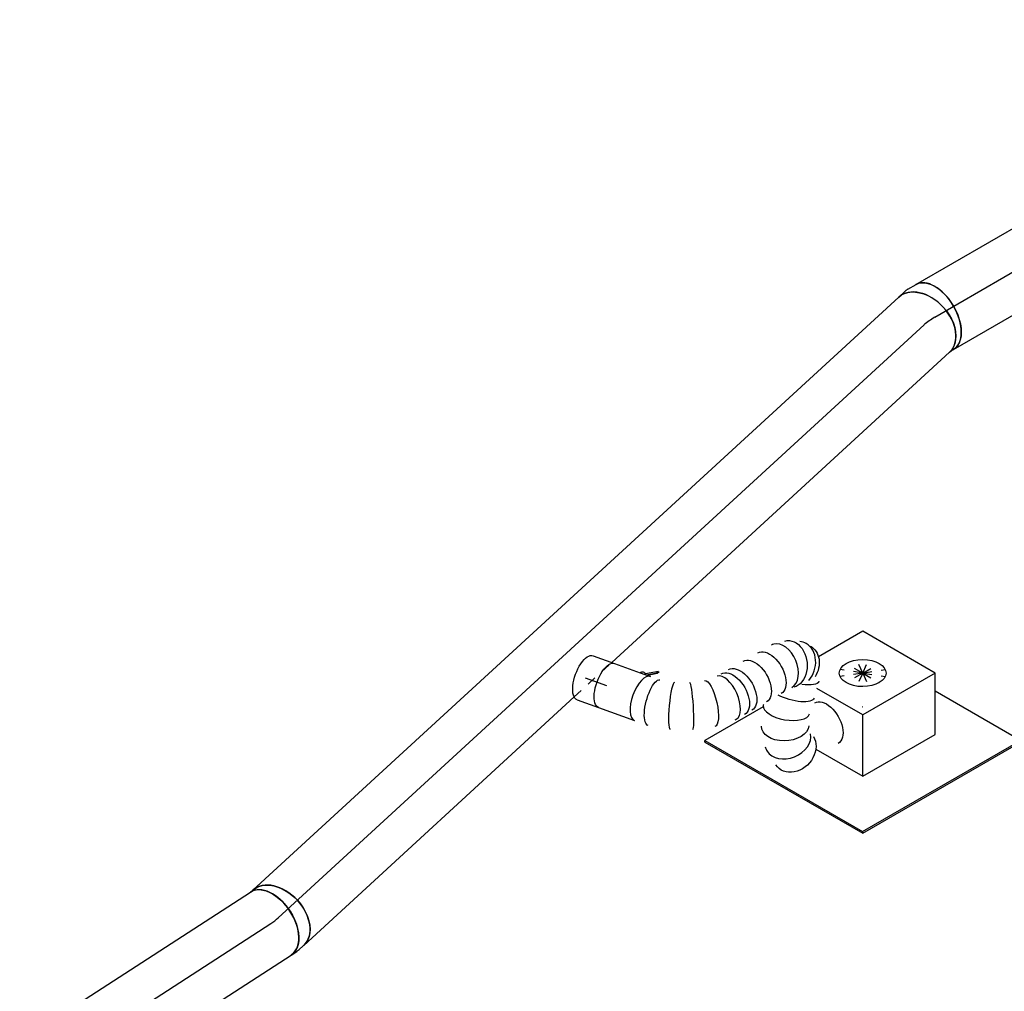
# Model space of a CAD drawing. Extents: x -257677 to 221252, y -185516 to 120782.
# Tile 31 of 171: x -88201 to -85579, y 2145 to 4734. Entities that reach past the tile are written whole.
import ezdxf
from ezdxf.enums import TextEntityAlignment as Align
from ezdxf.lldxf.tags import DXFTag

# ---------------------------------------------------------------- set-up
doc = ezdxf.new("R2010")
doc.units = 0
doc.header["$LTSCALE"] = 50
doc.linetypes.add('STREEPJES', pattern=[0.1, 0.05, -0.05])
doc.layers.get('0').update_dxf_attribs({"linetype": 'CONTINUOUS'})
for name, color, linetype in [('WL570---_TOEVOER', 3, 'CONTINUOUS'), ('WL570---_TOEVOER_HL', 8, 'CONTINUOUS'), ('WL570---_TOEVOER_RST', 2, 'CONTINUOUS'), ('WL570---_TOEVOER_RST_HL', 1, 'CONTINUOUS'), ('WM570---_TOEVOER_PR', 1, 'CONTINUOUS'), ('WM570---_TOEVOER_RST_PR', 1, 'CONTINUOUS')]:
    doc.layers.add(name, color=color, linetype=linetype)
doc.styles.add('BURO-018', font='ARIAL.TTF', dxfattribs={"height": 63})
tags = doc.linetypes.add('CENTER2', pattern=[28.575, 19.05, -3.175, 3.175, -3.175]).pattern_tags.tags
tags[10:11] = [DXFTag(74, 4), DXFTag(75, 0), DXFTag(340, '0'), DXFTag(46, 1.0), DXFTag(50, 0.0), DXFTag(44, 0.0), DXFTag(45, 0.0)]
tags[8:9] = [DXFTag(74, 4), DXFTag(75, 0), DXFTag(340, '0'), DXFTag(46, 1.0), DXFTag(50, 0.0), DXFTag(44, 0.0), DXFTag(45, 0.0)]
tags[6:7] = [DXFTag(74, 4), DXFTag(75, 0), DXFTag(340, '0'), DXFTag(46, 1.0), DXFTag(50, 0.0), DXFTag(44, 0.0), DXFTag(45, 0.0)]
tags[4:5] = [DXFTag(74, 4), DXFTag(75, 0), DXFTag(340, '0'), DXFTag(46, 1.0), DXFTag(50, 0.0), DXFTag(44, 0.0), DXFTag(45, 0.0)]

# ---------------------------------------------------------------- blocks, each defined once
blk = doc.blocks.new('*U1772')
at = {"color": 0, "ltscale": 10}
for p, q in [((0, 100, 11504.5), (1411.2, 100, 11504.5)), ((0, -100, 11504.5), (1411.2, -100, 11504.5))]:
    blk.add_line(p, q, dxfattribs=at)
blk.add_ellipse((0, 0, 11504.5), major_axis=(0, 100), ratio=0.57735, start_param=3.141593, end_param=6.283185, dxfattribs=at)
at = {"layer": 'WL570---_TOEVOER_HL', "linetype": 'CENTER2'}
blk.add_line((0, 0, 11504.5), (1411.2, 0, 11504.5), dxfattribs=at)
at = {"layer": 'WM570---_TOEVOER_PR', "color": 1, "style": 'BURO-018'}
blk.add_attdef('POSNR', text='', height=90, dxfattribs=at).set_placement((0, 0), align=Align.MIDDLE)
blk = doc.blocks.new('*U1773')
at = {"color": 0, "ltscale": 10}
for p, q in [((-16.5, 100, 11491.3), (6.6, 100, 11491.3)), ((15.6, 99, 11491.3), (40.2, 93.5, 11491.3)), ((-16.5, -100, 11491.3), (-11.1, -100, 11491.3)), ((-11.1, -100, 11491.3), (-3.8, -101.6, 11491.3))]:
    blk.add_line(p, q, dxfattribs=at)
for centre, major_axis, ratio, start_param, end_param in [((-16.5, 0, 11491.3), (0, 100), 0.691315, 3.141593, 6.283185), ((0, 0, 11491.3), (11.1, 99.7), 0.637151, 6.212394, 6.353976)]:
    blk.add_ellipse(centre, major_axis=major_axis, ratio=ratio, start_param=start_param, end_param=end_param, dxfattribs=at)
at = {"color": 0, "ltscale": 10, "extrusion": (-1.45915e-16, -1.67101e-17, -1)}
blk.add_ellipse((18.2, -4.1, 11491.3), major_axis=(22, 97.6), ratio=0.575866, start_param=0, end_param=3.141593, dxfattribs=at)
at = {"layer": 'WL570---_TOEVOER_HL', "linetype": 'CENTER2', "extrusion": (-1.45915e-16, -1.67101e-17, -1)}
blk.add_ellipse((66.7, -159.8, 11491.3), major_axis=(147.3, -135.3), ratio=0.57735, start_param=3.702665, end_param=3.929558, dxfattribs=at)
at = {"layer": 'WM570---_TOEVOER_PR', "color": 1, "style": 'BURO-018'}
blk.add_attdef('POSNR', text='', height=90, dxfattribs=at).set_placement((0, 0), align=Align.MIDDLE)
blk = doc.blocks.new('*U1774')
at = {"color": 0, "ltscale": 10}
for p, q in [((0, 100, 9240.5), (2336, 100, 9240.5)), ((0, -100, 9240.5), (978.5, -100, 9240.5)), ((1114.6, -100, 9240.5), (2336, -100, 9240.5))]:
    blk.add_line(p, q, dxfattribs=at)
at = {"color": 8, "linetype": 'STREEPJES', "ltscale": 10}
blk.add_line((978.5, -100, 9240.5), (1114.6, -100, 9240.5), dxfattribs=at)
at = {"color": 0, "ltscale": 10}
blk.add_ellipse((0, 0, 9240.5), major_axis=(0, 100), ratio=0.691315, start_param=3.141593, end_param=6.283185, dxfattribs=at)
at = {"color": 0, "ltscale": 10, "extrusion": (-2.36014e-17, 2.16826e-17, -1)}
blk.add_ellipse((2336, 0, 9240.5), major_axis=(0, 100), ratio=0.691315, start_param=0, end_param=3.141593, dxfattribs=at)
at = {"layer": 'WL570---_TOEVOER_HL', "linetype": 'CENTER2'}
blk.add_line((0, 0, 9240.5), (2336, 0, 9240.5), dxfattribs=at)
at = {"layer": 'WM570---_TOEVOER_PR', "color": 1, "style": 'BURO-018'}
blk.add_attdef('POSNR', text='', height=90, dxfattribs=at).set_placement((0, 0), align=Align.MIDDLE)
blk = doc.blocks.new('*U1775')
at = {"color": 0, "ltscale": 10}
for p, q in [((-13.2, 100, 9229.1), (-8.4, 100, 9229.1)), ((-8.4, 100, 9229.1), (-4.8, 100.6, 9229.1)), ((-13.2, -100, 9229.1), (4.8, -100, 9229.1)), ((11.9, -99.4, 9229.1), (28.5, -96.6, 9229.1))]:
    blk.add_line(p, q, dxfattribs=at)
at = {"color": 0, "ltscale": 10, "extrusion": (7.7068e-17, 1.48495e-16, -1)}
blk.add_ellipse((11.9, 2, 9229.1), major_axis=(-16.6, 98.6), ratio=0.690765, start_param=0, end_param=3.141593, dxfattribs=at)
at = {"color": 0, "ltscale": 10}
for centre, major_axis, ratio, start_param, end_param in [((-13.2, 0, 9229.1), (0, 100), 0.609442, 3.141593, 6.283185), ((0, 0, 9229.1), (8.4, -99.9), 0.651975, 6.228674, 6.337696)]:
    blk.add_ellipse(centre, major_axis=major_axis, ratio=ratio, start_param=start_param, end_param=end_param, dxfattribs=at)
at = {"layer": 'WL570---_TOEVOER_HL', "linetype": 'CENTER2'}
blk.add_ellipse((-96.7, 145.7, 9229.1), major_axis=(167.9, -108.7), ratio=0.57735, start_param=5.555042, end_param=5.720848, dxfattribs=at)
at = {"layer": 'WM570---_TOEVOER_PR', "color": 1, "style": 'BURO-018'}
blk.add_attdef('POSNR', text='', height=90, dxfattribs=at).set_placement((0, 0), align=Align.MIDDLE)
blk = doc.blocks.new('*U1776')
at = {"color": 0, "ltscale": 10}
for p, q in [((96.9, -52.1, 10067), (97.1, -52.1, 10067)), ((154.1, -32.3, 10067), (154.2, -32.3, 10067))]:
    blk.add_line(p, q, dxfattribs=at)
for centre, major_axis, ratio, start_param, end_param in [((319.4, 206.8, 10067), (-42.4, 46.3), 0.648474, 3.225433, 6.199345), ((354.1, 223.6, 10067), (-2.7, 63), 0.809604, 6.10416, 6.46221), ((354.1, 223.6, 10067), (-2.7, 63), 0.809604, 4.226755, 6.10416), ((319.4, 206.8, 10067), (-42.4, 46.3), 0.648474, 6.199345, 6.367026), ((209.3, 77, 10067), (43.4, -45.3), 0.49285, 0.050789, 3.090803), ((370.3, 103.6, 10067), (-61.9, -10.6), 0.453221, 0.046489, 3.095104), ((129, 25.2, 10067), (-25.1, 57.4), 0.090615, 3.148709, 6.276069), ((370.3, 103.6, 10067), (-61.9, -10.6), 0.453221, 6.236696, 6.329674), ((0, 0, 10067), (0, -62.5), 0.433425, 3.141593, 6.283185), ((81.2, 8.6, 10067), (15.8, -60.7), 0.128277, 3.151752, 6.273026), ((402.3, 27, 10067), (-47.1, -41.9), 0.749086, 0.140768, 3.000824), ((209.3, 77, 10067), (43.4, -45.3), 0.49285, 6.232396, 6.333975), ((402.3, 27, 10067), (-47.1, -41.9), 0.749086, 6.142417, 6.423954)]:
    blk.add_ellipse(centre, major_axis=major_axis, ratio=ratio, start_param=start_param, end_param=end_param, dxfattribs=at)
at = {"color": 0, "ltscale": 10, "extrusion": (-1.88783e-17, 5.22025e-17, -1)}
for centre, major_axis, ratio, start_param, end_param in [((336.6, 218.9, 10067), (-26.7, 57), 0.755048, 6.15067, 9.292263), ((362.4, 222.1, 10067), (11, 61.5), 0.824104, 0, 1.610533), ((295.4, 178.4, 10067), (-47.7, 40.4), 0.57501, 0, 3.141593), ((266.3, 144.1, 10067), (-47.7, 40.4), 0.57501, 0, 3.141593), ((364, 198.8, 10067), (62.4, 4.2), 0.349777, 0, 1.223412), ((237.3, 109.9, 10067), (-47.7, 40.4), 0.57501, 0, 3.141593), ((483.1, 104.9, 10067), (-47.8, 40.3), 0.57735, 0, 3.141593), ((222.7, 92.8, 10067), (-47.7, 40.4), 0.57501, 0, 3.141593), ((367.1, 152.1, 10067), (62.4, 4.2), 0.349777, 0, 2.092832), ((172.8, 48.5, 10067), (34.2, -52.6), 0.302864, 3.167576, 6.309168), ((382.4, 60.1, 10067), (-57.7, -24.8), 0.627578, 3.226262, 6.367854), ((32.8, 0, 10067), (5.5, -62.5), 0.337763, 6.253473, 9.395066), ((428.3, 7, 10067), (-25.5, -57.7), 0.809076, 3.33719, 6.478783)]:
    blk.add_ellipse(centre, major_axis=major_axis, ratio=ratio, start_param=start_param, end_param=end_param, dxfattribs=at)
at = {"layer": 'WM570---_TOEVOER_PR', "color": 1, "style": 'BURO-018'}
blk.add_attdef('POSNR', text='', height=90, dxfattribs=at).set_placement((0, 0), align=Align.MIDDLE)
blk = doc.blocks.new('*U1777')
at = {"color": 2, "ltscale": 10}
for p, q in [((66.7, 82.4, 10091.4), (36.5, 64.3, 10091.4)), ((63.9, 77.1, 10091.4), (66.7, 82.4, 10091.4)), ((68.1, 81, 10091.4), (65.4, 75.7, 10091.4)), ((66.7, 82.4, 10091.4), (68.1, 81, 10091.4)), ((-50.9, 62.5, 10091.4), (21.9, 62.5, 10091.4)), ((21.9, 62.5, 10091.4), (22.9, 64.4, 10091.4)), ((21.9, 62.5, 10091.4), (50.9, 62.5, 10091.4)), ((35.5, 62.5, 10091.4), (36.5, 64.3, 10091.4)), ((39.5, 62.5, 10091.4), (63.9, 77.1, 10091.4)), ((65.4, 75.7, 10091.4), (43.3, 62.5, 10091.4)), ((65.4, 75.7, 10091.4), (63.9, 77.1, 10091.4)), ((-50.9, -62.5, 10091.4), (50.9, -62.5, 10091.4))]:
    blk.add_line(p, q, dxfattribs=at)
at = {"color": 2, "ltscale": 10, "extrusion": (1.08837e-16, -1.37729e-16, -1)}
for centre, major_axis, ratio, end_param in [((-50.9, 0, 10091.4), (0, -62.5), 0.433425, 3.141593), ((31.2, 60.1, 10091.4), (-8.35, 4.34), 0.69196, 1.863091)]:
    blk.add_ellipse(centre, major_axis=major_axis, ratio=ratio, start_param=0, end_param=end_param, dxfattribs=at)
at = {"color": 2, "ltscale": 10}
blk.add_ellipse((50.9, 0, 10091.4), major_axis=(0, -62.5), ratio=0.433425, start_param=3.141593, end_param=6.283185, dxfattribs=at)
at = {"layer": 'WL570---_TOEVOER', "color": 1, "style": 'BURO-018'}
blk.add_attdef('I', text='', height=90, dxfattribs=at).set_placement((0, 0), align=Align.MIDDLE)
at = {"layer": 'WM570---_TOEVOER_PR', "color": 1, "style": 'BURO-018'}
blk.add_attdef('POSNR', text='', height=90, dxfattribs=at).set_placement((0, 0), align=Align.MIDDLE)
blk = doc.blocks.new('*U1780')
at = {"color": 0, "ltscale": 10}
for p, q in [((6, 100, 8656.2), (732.1, 100, 8656.2)), ((6, -100, 8656.2), (732.1, -100, 8656.2))]:
    blk.add_line(p, q, dxfattribs=at)
blk.add_ellipse((0, 0, 8656.2), major_axis=(0, 100), ratio=0.609442, start_param=3.336747, end_param=6.088031, dxfattribs=at)
at = {"color": 0, "ltscale": 10, "extrusion": (7.7068e-17, 1.48495e-16, -1)}
blk.add_ellipse((732.1, 0, 8656.2), major_axis=(0, 100), ratio=0.609442, start_param=0, end_param=3.141593, dxfattribs=at)
at = {"layer": 'WL570---_TOEVOER_HL', "linetype": 'CENTER2'}
blk.add_line((0, 0, 8656.2), (732.1, 0, 8656.2), dxfattribs=at)
at = {"layer": 'WM570---_TOEVOER_PR', "color": 1, "style": 'BURO-018'}
blk.add_attdef('POSNR', text='', height=90, dxfattribs=at).set_placement((0, 0), align=Align.MIDDLE)
blk = doc.blocks.new('*U2117')
at = {"color": 0, "ltscale": 10}
for p, q in [((0, 62.5, 10145.1), (60.8, 62.5, 10145.1)), ((0, -62.5, 10145.1), (60.8, -62.5, 10145.1))]:
    blk.add_line(p, q, dxfattribs=at)
at = {"color": 0, "ltscale": 10, "extrusion": (-1.88783e-17, 5.22025e-17, -1)}
blk.add_ellipse((0, 0, 10145.1), major_axis=(0, -62.5), ratio=0.433425, start_param=0, end_param=3.141593, dxfattribs=at)
at = {"layer": 'WL570---_TOEVOER_HL', "linetype": 'CENTER2'}
blk.add_line((0, 0, 10145.1), (60.8, 0, 10145.1), dxfattribs=at)
at = {"layer": 'WM570---_TOEVOER_PR', "color": 1, "style": 'BURO-018'}
blk.add_attdef('POSNR', text='', height=90, dxfattribs=at).set_placement((0, 0), align=Align.MIDDLE)
blk = doc.blocks.new('*U2138')
at = {"color": 0, "ltscale": 10}
for p, q in [((100.6, 174.3, 10537.9), (-35.3, 174.3, 10537.9)), ((212.1, -18.7, 10537.9), (100.6, 174.3, 10537.9)), ((-411.3, 129, 10537.9), (-409.3, 132.6, 10537.9)), ((-229.7, 132.6, 10537.9), (-409.3, 132.6, 10537.9)), ((-409.3, 132.6, 10537.9), (-166.4, -288.1, 10537.9)), ((-411.3, 129, 10537.9), (-168.4, -291.7, 10537.9)), ((-10.8, -18.7, 10537.9), (-81.3, 103.3, 10537.9)), ((-92.5, -160.2, 10537.9), (-10.8, -18.7, 10537.9)), ((212.1, -18.7, 10537.9), (-10.8, -18.7, 10537.9)), ((130.4, -160.2, 10537.9), (212.1, -18.7, 10537.9)), ((-164.5, -35.4, 10537.9), (-92.5, -160.2, 10537.9)), ((319.5, -288.1, 10537.9), (188, -60.5, 10537.9)), ((-92.5, -160.2, 10537.9), (130.4, -160.2, 10537.9)), ((-166.4, -288.1, 10537.9), (-168.4, -291.7, 10537.9)), ((-166.4, -288.1, 10537.9), (319.5, -288.1, 10537.9)), ((317.4, -291.7, 10537.9), (319.5, -288.1, 10537.9)), ((-168.4, -291.7, 10537.9), (317.4, -291.7, 10537.9))]:
    blk.add_line(p, q, dxfattribs=at)
at = {"color": 8, "linetype": 'STREEPJES', "ltscale": 10}
for q in [(-2.7, 116.1, 10537.9), (19.4, 122, 10537.9), (48.3, 116.1, 10537.9), (-12, 99.9, 10537.9), (76.3, 99.9, 10537.9), (-6.1, 77.8, 10537.9), (13.5, 55.7, 10537.9), (41.5, 39.5, 10537.9), (70.4, 33.6, 10537.9), (92.5, 39.5, 10537.9), (101.9, 55.7, 10537.9), (95.9, 77.8, 10537.9)]:
    blk.add_line((44.9, 77.8, 10537.9), q, dxfattribs=at)
at = {"color": 0, "ltscale": 10}
blk.add_ellipse((44.9, 77.8, 10537.9), major_axis=(54.1, -31.2), ratio=0.57735, dxfattribs=at)
at = {"layer": 'WL570---_TOEVOER_RST_HL', "linetype": 'CENTER2'}
blk.add_circle((0, 0, 10537.9), 0.075, dxfattribs=at)
at = {"layer": 'WL570---_TOEVOER_RST', "color": 1, "style": 'BURO-018'}
for tag in ['MC', 'Q']:
    blk.add_attdef(tag, text='', height=90, dxfattribs=at).set_placement((0, 0), align=Align.MIDDLE)
at = {"layer": 'WM570---_TOEVOER_RST_PR', "color": 1, "style": 'BURO-018'}
blk.add_attdef('POSNR', text='', height=90, dxfattribs=at).set_placement((0, 0), align=Align.MIDDLE)

msp = doc.modelspace()

# ---------------------------------------------------------------- block references
at = {"layer": 'WL570---_TOEVOER'}
for name, p, rotation in [('*U1772', (-85764.15387, 3941.89846, -11504.46264), 29.99999999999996), ('*U1774', (-87512.71365, 2341.06456, -9240.54162), 42.57359515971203), ('*U1773', (-85780.31015, 3932.6184, -11491.33865), 42.57359515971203), ('*U1776', (-86542.55838, 2925.43755, -10066.96983), 340.1181558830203), ('*U2117', (-86695.39285, 2980.70808, -10145.13417), 340.1181558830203), ('*U1777', (-86590.39834, 2942.73823, -10091.43669), 340.1181558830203), ('*U1775', (-87521.57485, 2332.9466, -9229.0611), 32.92544019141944), ('*U1780', (-88147.12312, 1927.86717, -8656.19227), 32.92544019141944)]:
    msp.add_blockref(name, p, dxfattribs=dict(at, rotation=rotation))
at = {"layer": 'WL570---_TOEVOER_RST'}
ref = msp.add_blockref('*U2138', (-85956.07226, 2903.29312, -10537.94762), dxfattribs=dict(at, rotation=29.99999999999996))
ref.add_attrib('Q', '100', dxfattribs={"color": 1, "height": 90, "style": 'BURO-018'}).set_placement((-85227.73034, 2991.07917), align=Align.MIDDLE)
ref.add_attrib('MC', 'O', dxfattribs={"color": 1, "height": 90, "style": 'BURO-018'}).set_placement((-85515.87635, 3490.1627), align=Align.MIDDLE)

doc.saveas('drawing.dxf')
